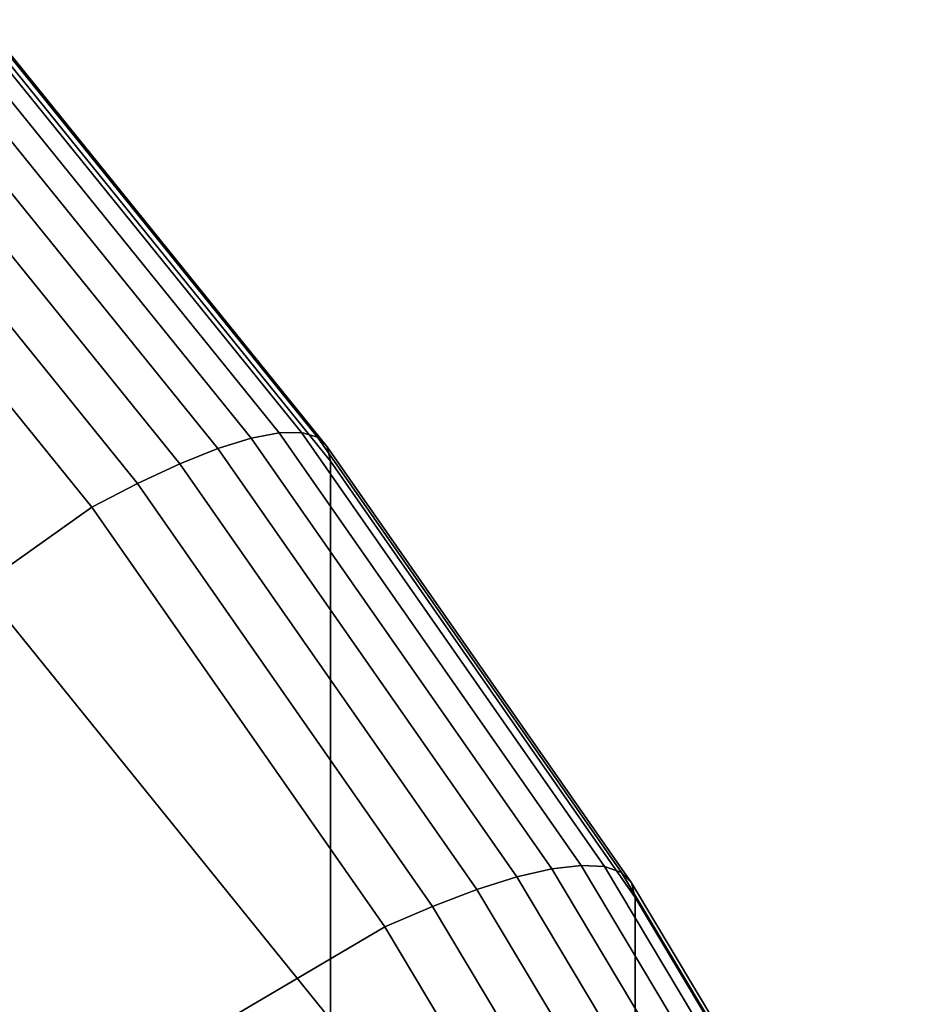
# Model space of a CAD drawing. Header units: metres. Extents: x -24 to 94, y -256 to 25.
# Tile 60 of 195: x 17.31 to 19.87, y -210.77 to -207.93. Entities that reach past the tile are written whole.
import ezdxf

# ---------------------------------------------------------------- set-up
doc = ezdxf.new("R2010")
doc.units = ezdxf.units.M
doc.layers.add('solid_10_061_003_XXX', color=7, linetype='CONTINUOUS')

msp = doc.modelspace()

# ---------------------------------------------------------------- linework, layer by layer
at = {"layer": 'solid_10_061_003_XXX'}
for points in [[(17.019199, -207.956268, 332.372406), (17.973919, -209.136612, 332.68866), (18.054628, -209.120972, 332.520447), (17.095619, -207.935333, 332.202759)], [(17.095619, -207.935333, 332.202759), (18.054628, -209.120972, 332.520447), (18.118738, -209.119888, 332.344543), (17.156326, -207.930038, 332.025726)], [(17.156326, -207.930038, 332.025726), (18.118738, -209.119888, 332.344543), (18.165253, -209.133362, 332.163696), (17.200369, -207.940445, 331.844055)], [(17.200369, -207.940445, 331.844055), (18.165253, -209.133362, 332.163696), (18.193447, -209.161194, 331.980682), (17.227066, -207.966431, 331.660553)], [(16.928253, -207.992508, 332.531982), (17.877872, -209.16655, 332.846588), (17.973919, -209.136612, 332.68866), (17.019199, -207.956268, 332.372406)], [(17.227066, -207.966431, 331.660553), (18.193447, -209.161194, 331.980682), (18.202885, -209.202896, 331.798615), (17.236002, -208.007507, 331.478302)], [(16.8242, -208.043488, 332.679047), (17.767982, -209.210312, 332.991699), (17.877872, -209.16655, 332.846588), (16.928253, -207.992508, 332.531982)], [(17.236002, -208.007507, 331.478302), (18.202885, -209.202896, 331.798615), (18.202873, -210.812164, 325.792633), (17.23601, -209.616806, 325.472321)], [(16.70866, -208.108429, 332.81131), (17.64596, -209.267227, 333.121796), (17.767982, -209.210312, 332.991699), (16.8242, -208.043488, 332.679047)], [(17.64596, -209.267227, 333.121796), (16.70866, -208.108429, 332.81131), (16.584446, -208.185608, 332.925812), (17.51478, -209.3358, 333.234009)], [(15.599276, -210.696274, 334.779419), (17.51478, -209.3358, 333.234009), (16.584446, -208.185608, 332.925812), (14.811481, -209.69281, 334.510529)], [(17.973919, -209.136612, 332.68866), (18.841074, -210.378418, 333.021423), (18.925674, -210.368362, 332.854675), (18.054628, -209.120972, 332.520447)], [(18.054628, -209.120972, 332.520447), (18.925674, -210.368362, 332.854675), (18.992878, -210.371704, 332.679962), (18.118738, -209.119888, 332.344543)], [(18.118738, -209.119888, 332.344543), (18.992878, -210.371704, 332.679962), (19.041637, -210.388382, 332.499969), (18.165253, -209.133362, 332.163696)], [(18.165253, -209.133362, 332.163696), (19.041637, -210.388382, 332.499969), (19.071192, -210.418152, 332.317505), (18.193447, -209.161194, 331.980682)], [(17.877872, -209.16655, 332.846588), (18.740393, -210.401718, 333.177551), (18.841074, -210.378418, 333.021423), (17.973919, -209.136612, 332.68866)], [(18.193447, -209.161194, 331.980682), (19.071192, -210.418152, 332.317505), (19.081085, -210.46051, 332.13559), (18.202885, -209.202896, 331.798615)], [(17.767982, -209.210312, 332.991699), (18.6252, -210.437881, 333.320648), (18.740393, -210.401718, 333.177551), (17.877872, -209.16655, 332.846588)], [(17.64596, -209.267227, 333.121796), (18.497292, -210.486374, 333.448486), (18.6252, -210.437881, 333.320648), (17.767982, -209.210312, 332.991699)], [(18.202885, -209.202896, 331.798615), (19.081085, -210.46051, 332.13559), (19.081087, -212.069809, 326.129608), (18.202873, -210.812164, 325.792633)], [(18.497292, -210.486374, 333.448486), (17.64596, -209.267227, 333.121796), (17.51478, -209.3358, 333.234009), (18.359789, -210.545883, 333.558258)], [(16.314339, -211.749329, 335.061584), (18.359789, -210.545883, 333.558258), (17.51478, -209.3358, 333.234009), (15.599276, -210.696274, 334.779419)], [(18.202873, -210.812164, 325.792633), (17.342176, -214.974304, 326.907867), (16.645056, -213.774506, 326.586365), (17.23601, -209.616806, 325.472321)], [(18.740393, -210.401718, 333.177551), (19.51161, -211.691986, 333.523254), (19.616434, -211.675613, 333.368988), (18.841074, -210.378418, 333.021423)], [(18.841074, -210.378418, 333.021423), (19.616434, -211.675613, 333.368988), (19.704517, -211.671387, 333.203827), (18.925674, -210.368362, 332.854675)], [(18.925674, -210.368362, 332.854675), (19.704517, -211.671387, 333.203827), (19.774488, -211.679352, 333.030365), (18.992878, -210.371704, 332.679962)], [(18.992878, -210.371704, 332.679962), (19.774488, -211.679352, 333.030365), (19.825253, -211.699402, 332.851257), (19.041637, -210.388382, 332.499969)], [(18.6252, -210.437881, 333.320648), (19.391678, -211.72023, 333.664246), (19.51161, -211.691986, 333.523254), (18.740393, -210.401718, 333.177551)], [(19.041637, -210.388382, 332.499969), (19.825253, -211.699402, 332.851257), (19.856024, -211.731201, 332.669342), (19.071192, -210.418152, 332.317505)], [(18.497292, -210.486374, 333.448486), (19.258505, -211.759918, 333.789734), (19.391678, -211.72023, 333.664246), (18.6252, -210.437881, 333.320648)], [(19.071192, -210.418152, 332.317505), (19.856024, -211.731201, 332.669342), (19.866323, -211.774246, 332.487579), (19.081085, -210.46051, 332.13559)], [(19.081085, -210.46051, 332.13559), (19.866323, -211.774246, 332.487579), (19.866327, -213.383545, 326.481628), (19.081087, -212.069809, 326.129608)], [(19.258505, -211.759918, 333.789734), (18.497292, -210.486374, 333.448486), (18.359789, -210.545883, 333.558258), (19.115339, -211.809937, 333.896942)], [(16.953339, -212.847061, 335.355713), (19.115339, -211.809937, 333.896942), (18.359789, -210.545883, 333.558258), (16.314339, -211.749329, 335.061584)]]:
    msp.add_3dface(points, dxfattribs=at)

doc.saveas('drawing.dxf')
